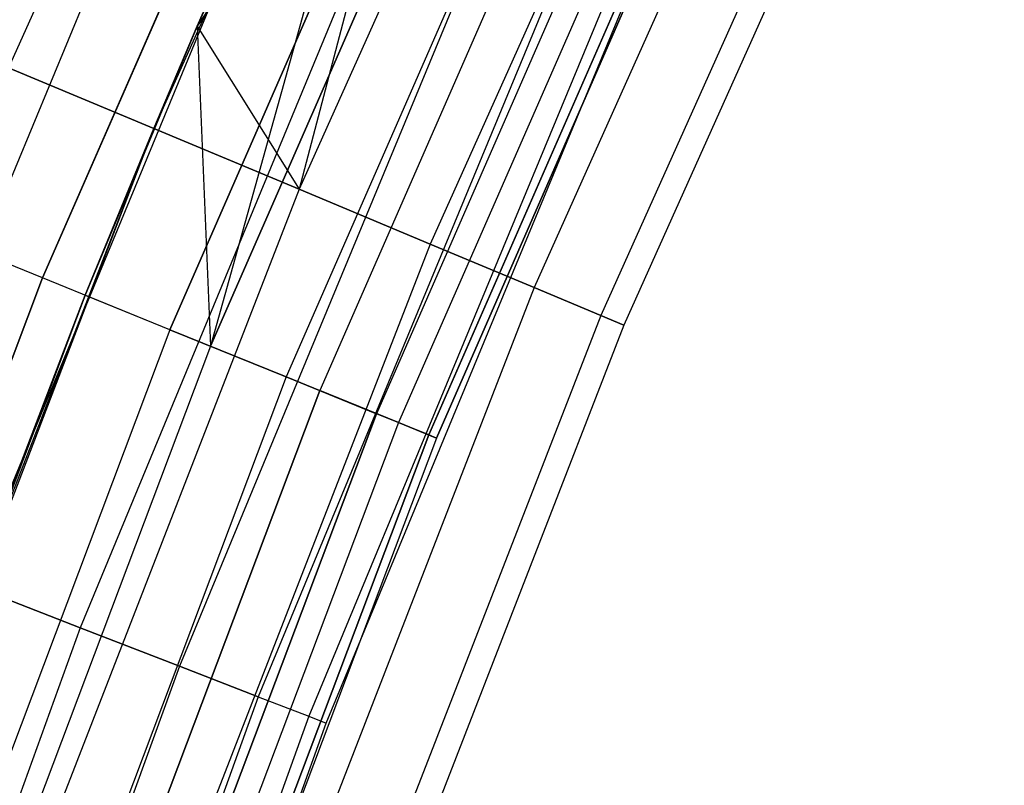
# Model space of a CAD drawing. Extents: x -135 to 135, y -135 to 135.
# Tile 136 of 207: x -68.34 to -64.48, y 25.76 to 28.77. Entities that reach past the tile are written whole.
import ezdxf

# ---------------------------------------------------------------- set-up
doc = ezdxf.new("R2010")
doc.units = 0
doc.header["$LTSCALE"] = 25.4
doc.layers.get('0').update_dxf_attribs({"linetype": 'CONTINUOUS'})

# ---------------------------------------------------------------- blocks, each defined once
blk = doc.blocks.new('SANTANA_BIURKO_A_PM_STL')
at = {"color": 0}
for p, q in [((-66.8366, 32.0367, 150.9021), (-68.3852, 28.5822, 150.9021)), ((-66.8366, 32.0367, 150.9021), (-68.3852, 28.5822, 150.9021)), ((-66.8366, 32.0367, 0.0979), (-68.3852, 28.5822, 0.0979)), ((-66.8366, 32.0367, 0.0979), (-68.3852, 28.5822, 0.0979)), ((-66.2793, 31.7696, 151), (-67.815, 28.3439, 151)), ((-66.2793, 31.7696, 151), (-67.815, 28.3439, 151)), ((-66.2793, 31.7696, 0), (-67.815, 28.3439, 0)), ((-66.2793, 31.7696, 0), (-67.815, 28.3439, 0)), ((-67.6454, 28.7462, 147.5), (-66.2793, 31.7696, 147)), ((-66.2793, 31.7696, 147), (-67.6454, 28.7462, 147)), ((-67.6454, 28.7462, 147.5), (-66.2793, 31.7696, 147)), ((-66.2793, 31.7696, 147), (-67.6454, 28.7462, 147)), ((-66.2793, 31.7696, 4), (-67.6454, 28.7462, 4)), ((-66.2793, 31.7696, 4), (-67.6454, 28.7462, 4)), ((-66.2793, 31.7696, 4), (-67.2448, 28.1056, 3.9021)), ((-66.2793, 31.7696, 4), (-67.2448, 28.1056, 3.9021)), ((-67.6454, 28.7462, 147), (-65.722, 31.5025, 147.0979)), ((-67.6454, 28.7462, 147), (-65.722, 31.5025, 147.0979)), ((-65.722, 31.5025, 147.0979), (-67.2448, 28.1056, 147.0979)), ((-65.722, 31.5025, 147.0979), (-67.2448, 28.1056, 147.0979)), ((-65.722, 31.5025, 150.9021), (-67.2448, 28.1056, 150.9021)), ((-65.722, 31.5025, 150.9021), (-67.2448, 28.1056, 150.9021)), ((-65.722, 31.5025, 0.0979), (-67.2448, 28.1056, 0.0979)), ((-65.722, 31.5025, 0.0979), (-67.2448, 28.1056, 0.0979)), ((-65.722, 31.5025, 3.9021), (-67.2448, 28.1056, 3.9021)), ((-65.722, 31.5025, 3.9021), (-67.2448, 28.1056, 3.9021)), ((-65.2192, 31.2615, 147.382), (-66.7304, 27.8906, 147.382)), ((-65.2192, 31.2615, 147.382), (-66.7304, 27.8906, 147.382)), ((-65.2192, 31.2615, 150.618), (-66.7304, 27.8906, 150.618)), ((-65.2192, 31.2615, 150.618), (-66.7304, 27.8906, 150.618)), ((-65.2192, 31.2615, 0.382), (-66.7304, 27.8906, 0.382)), ((-65.2192, 31.2615, 0.382), (-66.7304, 27.8906, 0.382)), ((-65.2192, 31.2615, 3.618), (-66.7304, 27.8906, 3.618)), ((-65.2192, 31.2615, 3.618), (-66.7304, 27.8906, 3.618)), ((-68.2523, 27.7576, 150.4891), (-66.7329, 31.2344, 150.4891)), ((-68.2523, 27.7576, 150.4891), (-66.7329, 31.2344, 150.4891)), ((-66.7329, 31.2344, 0.5109), (-68.2523, 27.7576, 0.5109)), ((-66.7329, 31.2344, 0.5109), (-68.2523, 27.7576, 0.5109)), ((-66.5691, 31.1577, 147.5), (-67.6454, 28.7462, 147.5)), ((-66.5691, 31.1577, 147.5), (-67.6454, 28.7462, 147.5)), ((-67.6454, 28.7462, 4), (-66.5691, 31.1577, 3.5)), ((-66.5691, 31.1577, 3.5), (-67.6454, 28.7462, 3.5)), ((-67.6454, 28.7462, 4), (-66.5691, 31.1577, 3.5)), ((-66.5691, 31.1577, 3.5), (-67.6454, 28.7462, 3.5)), ((-66.5691, 31.1577, 147.5), (-67.5921, 27.4891, 147.5975)), ((-66.5691, 31.1577, 147.5), (-67.5921, 27.4891, 147.5975)), ((-64.8202, 31.0702, 147.8244), (-66.3221, 27.7199, 147.8244)), ((-64.8202, 31.0702, 147.8244), (-66.3221, 27.7199, 147.8244)), ((-64.8202, 31.0702, 150.1756), (-66.3221, 27.7199, 150.1756)), ((-64.8202, 31.0702, 150.1756), (-66.3221, 27.7199, 150.1756)), ((-64.8202, 31.0702, 0.8244), (-66.3221, 27.7199, 0.8244)), ((-64.8202, 31.0702, 0.8244), (-66.3221, 27.7199, 0.8244)), ((-64.8202, 31.0702, 3.1756), (-66.3221, 27.7199, 3.1756)), ((-64.8202, 31.0702, 3.1756), (-66.3221, 27.7199, 3.1756)), ((-67.7523, 27.5543, 150.4564), (-66.244, 31.0055, 150.4564)), ((-67.7523, 27.5543, 150.4564), (-66.244, 31.0055, 150.4564)), ((-66.244, 31.0055, 0.5436), (-67.7523, 27.5543, 0.5436)), ((-66.244, 31.0055, 0.5436), (-67.7523, 27.5543, 0.5436)), ((-66.0874, 30.9322, 3.4025), (-67.6454, 28.7462, 3.5)), ((-66.0874, 30.9322, 3.4025), (-67.6454, 28.7462, 3.5)), ((-67.5921, 27.4891, 147.5975), (-66.0874, 30.9322, 147.5975)), ((-67.5921, 27.4891, 147.5975), (-66.0874, 30.9322, 147.5975)), ((-66.0874, 30.9322, 3.4025), (-67.5921, 27.4891, 3.4025)), ((-66.0874, 30.9322, 3.4025), (-67.5921, 27.4891, 3.4025)), ((-64.564, 30.9474, 148.382), (-66.06, 27.6104, 148.382)), ((-64.564, 30.9474, 148.382), (-66.06, 27.6104, 148.382)), ((-64.564, 30.9474, 149.618), (-66.06, 27.6104, 149.618)), ((-64.564, 30.9474, 149.618), (-66.06, 27.6104, 149.618)), ((-64.564, 30.9474, 1.382), (-66.06, 27.6104, 1.382)), ((-64.564, 30.9474, 1.382), (-66.06, 27.6104, 1.382)), ((-64.564, 30.9474, 2.618), (-66.06, 27.6104, 2.618)), ((-64.564, 30.9474, 2.618), (-66.06, 27.6104, 2.618)), ((-64.4758, 30.9051, 149), (-65.9697, 27.5726, 149)), ((-64.4758, 30.9051, 149), (-65.9697, 27.5726, 149)), ((-64.4758, 30.9051, 2), (-65.9697, 27.5726, 2)), ((-64.4758, 30.9051, 2), (-65.9697, 27.5726, 2)), ((-65.7974, 30.7965, 150.2345), (-67.2955, 27.3685, 150.2345)), ((-65.7974, 30.7965, 150.2345), (-67.2955, 27.3685, 150.2345)), ((-65.7974, 30.7965, 0.7655), (-67.2955, 27.3685, 0.7655)), ((-65.7974, 30.7965, 0.7655), (-67.2955, 27.3685, 0.7655)), ((-65.6682, 30.736, 147.8772), (-67.1634, 27.3148, 147.8772)), ((-65.6682, 30.736, 147.8772), (-67.1634, 27.3148, 147.8772)), ((-65.6682, 30.736, 3.1228), (-67.1634, 27.3148, 3.1228)), ((-65.6682, 30.736, 3.1228), (-67.1634, 27.3148, 3.1228)), ((-65.451, 30.6344, 149.8521), (-66.9413, 27.2244, 149.8521)), ((-65.451, 30.6344, 149.8521), (-66.9413, 27.2244, 149.8521)), ((-65.451, 30.6344, 1.1479), (-66.9413, 27.2244, 1.1479)), ((-65.451, 30.6344, 1.1479), (-66.9413, 27.2244, 1.1479)), ((-65.3662, 30.5947, 148.3029), (-66.8545, 27.1891, 148.3029)), ((-65.3662, 30.5947, 148.3029), (-66.8545, 27.1891, 148.3029)), ((-65.3662, 30.5947, 2.6971), (-66.8545, 27.1891, 2.6971)), ((-65.3662, 30.5947, 2.6971), (-66.8545, 27.1891, 2.6971)), ((-66.7357, 27.1408, 149.359), (-65.25, 30.5403, 149.359)), ((-66.7357, 27.1408, 149.359), (-65.25, 30.5403, 149.359)), ((-65.25, 30.5403, 1.641), (-66.7357, 27.1408, 1.641)), ((-65.25, 30.5403, 1.641), (-66.7357, 27.1408, 1.641)), ((-66.7055, 27.1285, 148.8192), (-65.2205, 30.5265, 148.8192)), ((-66.7055, 27.1285, 148.8192), (-65.2205, 30.5265, 148.8192)), ((-65.2205, 30.5265, 2.1808), (-66.7055, 27.1285, 2.1808)), ((-65.2205, 30.5265, 2.1808), (-66.7055, 27.1285, 2.1808)), ((-67.6614, 29.8754, 150.4266), (-68.9689, 26.7187, 150.4266)), ((-67.6614, 29.8754, 150.4266), (-68.9689, 26.7187, 150.4266)), ((-67.6614, 29.8754, 147.5734), (-68.9689, 26.7187, 147.5734)), ((-67.6614, 29.8754, 147.5734), (-68.9689, 26.7187, 147.5734)), ((-67.6614, 29.8754, 3.4266), (-68.9689, 26.7187, 3.4266)), ((-67.6614, 29.8754, 3.4266), (-68.9689, 26.7187, 3.4266)), ((-67.6614, 29.8754, 0.5734), (-68.9689, 26.7187, 0.5734)), ((-67.6614, 29.8754, 0.5734), (-68.9689, 26.7187, 0.5734)), ((-67.2374, 29.6882, 150.5), (-68.5367, 26.5513, 150.5)), ((-67.2374, 29.6882, 150.5), (-68.5367, 26.5513, 150.5)), ((-67.2374, 29.6882, 147.5), (-68.5367, 26.5513, 147.5)), ((-67.2374, 29.6882, 147.5), (-68.5367, 26.5513, 147.5)), ((-67.2374, 29.6882, 3.5), (-68.5367, 26.5513, 3.5)), ((-67.2374, 29.6882, 3.5), (-68.5367, 26.5513, 3.5)), ((-67.2374, 29.6882, 0.5), (-68.5367, 26.5513, 0.5)), ((-67.2374, 29.6882, 0.5), (-68.5367, 26.5513, 0.5)), ((-66.8133, 29.501, 150.4266), (-68.1045, 26.3838, 150.4266)), ((-66.8133, 29.501, 150.4266), (-68.1045, 26.3838, 150.4266)), ((-66.8133, 29.501, 147.5734), (-68.1045, 26.3838, 147.5734)), ((-66.8133, 29.501, 147.5734), (-68.1045, 26.3838, 147.5734)), ((-66.8133, 29.501, 3.4266), (-68.1045, 26.3838, 3.4266)), ((-66.8133, 29.501, 3.4266), (-68.1045, 26.3838, 3.4266)), ((-66.8133, 29.501, 0.5734), (-68.1045, 26.3838, 0.5734)), ((-66.8133, 29.501, 0.5734), (-68.1045, 26.3838, 0.5734)), ((-66.4308, 29.3321, 150.2135), (-67.7146, 26.2328, 150.2135)), ((-66.4308, 29.3321, 150.2135), (-67.7146, 26.2328, 150.2135)), ((-66.4308, 29.3321, 147.7865), (-67.7146, 26.2328, 147.7865)), ((-66.4308, 29.3321, 147.7865), (-67.7146, 26.2328, 147.7865)), ((-66.4308, 29.3321, 3.2135), (-67.7146, 26.2328, 3.2135)), ((-66.4308, 29.3321, 3.2135), (-67.7146, 26.2328, 3.2135)), ((-66.4308, 29.3321, 0.7865), (-67.7146, 26.2328, 0.7865)), ((-66.4308, 29.3321, 0.7865), (-67.7146, 26.2328, 0.7865)), ((-66.1272, 29.198, 149.8817), (-67.4051, 26.1129, 149.8817)), ((-66.1272, 29.198, 149.8817), (-67.4051, 26.1129, 149.8817)), ((-66.1272, 29.198, 148.1183), (-67.4051, 26.1129, 148.1183)), ((-66.1272, 29.198, 148.1183), (-67.4051, 26.1129, 148.1183)), ((-66.1272, 29.198, 2.8817), (-67.4051, 26.1129, 2.8817)), ((-66.1272, 29.198, 2.8817), (-67.4051, 26.1129, 2.8817)), ((-66.1272, 29.198, 1.1183), (-67.4051, 26.1129, 1.1183)), ((-66.1272, 29.198, 1.1183), (-67.4051, 26.1129, 1.1183)), ((-65.9323, 29.112, 149.4635), (-67.2065, 26.0359, 149.4635)), ((-65.9323, 29.112, 149.4635), (-67.2065, 26.0359, 149.4635)), ((-65.9323, 29.112, 148.5365), (-67.2065, 26.0359, 148.5365)), ((-65.9323, 29.112, 148.5365), (-67.2065, 26.0359, 148.5365)), ((-65.9323, 29.112, 2.4635), (-67.2065, 26.0359, 2.4635)), ((-65.9323, 29.112, 2.4635), (-67.2065, 26.0359, 2.4635)), ((-65.9323, 29.112, 1.5365), (-67.2065, 26.0359, 1.5365)), ((-65.9323, 29.112, 1.5365), (-67.2065, 26.0359, 1.5365)), ((-67.138, 26.0094, 149), (-65.8652, 29.0823, 149)), ((-67.138, 26.0094, 149), (-65.8652, 29.0823, 149)), ((-67.138, 26.0094, 2), (-65.8652, 29.0823, 2)), ((-67.138, 26.0094, 2), (-65.8652, 29.0823, 2)), ((-67.6454, 28.7462, 147.5), (-68.0848, 27.6895, 147.5)), ((-67.6454, 28.7462, 147.5), (-68.0848, 27.6895, 147.5)), ((-67.6454, 28.7462, 3.5), (-68.0848, 27.6895, 3.5)), ((-67.6454, 28.7462, 3.5), (-68.0848, 27.6895, 3.5)), ((-67.6454, 28.7462, 147), (-67.815, 28.3439, 147)), ((-67.815, 28.3439, 147), (-67.6454, 28.7462, 147.5)), ((-67.815, 28.3439, 147), (-67.6454, 28.7462, 147.5)), ((-67.6454, 28.7462, 147), (-67.815, 28.3439, 147)), ((-67.6454, 28.7462, 4), (-67.815, 28.3439, 4)), ((-67.815, 28.3439, 4), (-67.6454, 28.7462, 3.5)), ((-67.815, 28.3439, 4), (-67.6454, 28.7462, 3.5)), ((-67.6454, 28.7462, 4), (-67.815, 28.3439, 4)), ((-67.6454, 28.7462, 147.5), (-67.5921, 27.4891, 147.5975)), ((-67.6454, 28.7462, 147.5), (-67.5921, 27.4891, 147.5975)), ((-67.6454, 28.7462, 147.5), (-67.6454, 28.7462, 147)), ((-67.6454, 28.7462, 147.5), (-67.6454, 28.7462, 147)), ((-67.6454, 28.7462, 147), (-67.2448, 28.1056, 147.0979)), ((-67.6454, 28.7462, 147), (-67.2448, 28.1056, 147.0979)), ((-67.6454, 28.7462, 4), (-67.2448, 28.1056, 3.9021)), ((-67.6454, 28.7462, 4), (-67.2448, 28.1056, 3.9021)), ((-67.6454, 28.7462, 4), (-67.6454, 28.7462, 3.5)), ((-67.6454, 28.7462, 4), (-67.6454, 28.7462, 3.5)), ((-67.6454, 28.7462, 3.5), (-67.5921, 27.4891, 3.4025)), ((-67.6454, 28.7462, 3.5), (-67.5921, 27.4891, 3.4025)), ((-68.3852, 28.5822, 150.9021), (-67.815, 28.3439, 151)), ((-68.3852, 28.5822, 150.9021), (-67.815, 28.3439, 151)), ((-67.815, 28.3439, 0), (-68.3852, 28.5822, 0.0979)), ((-67.815, 28.3439, 0), (-68.3852, 28.5822, 0.0979)), ((-69.42, 24.1479, 147.5), (-67.815, 28.3439, 147)), ((-69.42, 24.1479, 147.5), (-67.815, 28.3439, 147)), ((-67.815, 28.3439, 147), (-69.1738, 24.8442, 147)), ((-67.815, 28.3439, 147), (-69.1738, 24.8442, 147)), ((-67.815, 28.3439, 151), (-69.1738, 24.8442, 151)), ((-67.815, 28.3439, 151), (-69.1738, 24.8442, 151)), ((-67.815, 28.3439, 0), (-69.1738, 24.8442, 0)), ((-67.815, 28.3439, 0), (-69.1738, 24.8442, 0)), ((-67.815, 28.3439, 4), (-69.1738, 24.8442, 4)), ((-67.815, 28.3439, 4), (-69.1738, 24.8442, 4)), ((-68.0848, 27.6895, 147.5), (-67.815, 28.3439, 147)), ((-68.0848, 27.6895, 147.5), (-67.815, 28.3439, 147)), ((-67.815, 28.3439, 4), (-68.0848, 27.6895, 3.5)), ((-67.815, 28.3439, 4), (-68.0848, 27.6895, 3.5)), ((-67.2448, 28.1056, 147.0979), (-67.815, 28.3439, 147)), ((-67.815, 28.3439, 151), (-67.2448, 28.1056, 150.9021)), ((-67.2448, 28.1056, 147.0979), (-67.815, 28.3439, 147)), ((-67.815, 28.3439, 151), (-67.2448, 28.1056, 150.9021)), ((-67.2448, 28.1056, 0.0979), (-67.815, 28.3439, 0)), ((-67.2448, 28.1056, 0.0979), (-67.815, 28.3439, 0)), ((-67.2448, 28.1056, 3.9021), (-67.815, 28.3439, 4)), ((-67.2448, 28.1056, 3.9021), (-67.815, 28.3439, 4)), ((-67.2448, 28.1056, 147.0979), (-68.5921, 24.6353, 147.0979)), ((-67.2448, 28.1056, 147.0979), (-68.5921, 24.6353, 147.0979)), ((-67.2448, 28.1056, 150.9021), (-68.5921, 24.6353, 150.9021)), ((-67.2448, 28.1056, 150.9021), (-68.5921, 24.6353, 150.9021)), ((-67.2448, 28.1056, 0.0979), (-68.5921, 24.6353, 0.0979)), ((-67.2448, 28.1056, 0.0979), (-68.5921, 24.6353, 0.0979)), ((-67.2448, 28.1056, 3.9021), (-68.5921, 24.6353, 3.9021)), ((-67.2448, 28.1056, 3.9021), (-68.5921, 24.6353, 3.9021)), ((-66.7304, 27.8906, 147.382), (-67.2448, 28.1056, 147.0979)), ((-67.2448, 28.1056, 150.9021), (-66.7304, 27.8906, 150.618)), ((-66.7304, 27.8906, 147.382), (-67.2448, 28.1056, 147.0979)), ((-67.2448, 28.1056, 150.9021), (-66.7304, 27.8906, 150.618)), ((-66.7304, 27.8906, 0.382), (-67.2448, 28.1056, 0.0979)), ((-67.2448, 28.1056, 3.9021), (-66.7304, 27.8906, 3.618)), ((-66.7304, 27.8906, 0.382), (-67.2448, 28.1056, 0.0979)), ((-67.2448, 28.1056, 3.9021), (-66.7304, 27.8906, 3.618)), ((-68.2523, 27.7576, 150.4891), (-68.7305, 27.9521, 150.3282)), ((-68.2523, 27.7576, 150.4891), (-68.7305, 27.9521, 150.3282)), ((-68.2523, 27.7576, 0.5109), (-68.7305, 27.9521, 0.6718)), ((-68.2523, 27.7576, 0.5109), (-68.7305, 27.9521, 0.6718)), ((-66.7304, 27.8906, 147.382), (-68.0674, 24.4469, 147.382)), ((-66.7304, 27.8906, 147.382), (-68.0674, 24.4469, 147.382)), ((-66.7304, 27.8906, 150.618), (-68.0674, 24.4469, 150.618)), ((-66.7304, 27.8906, 150.618), (-68.0674, 24.4469, 150.618)), ((-66.7304, 27.8906, 0.382), (-68.0674, 24.4469, 0.382)), ((-66.7304, 27.8906, 0.382), (-68.0674, 24.4469, 0.382)), ((-66.7304, 27.8906, 3.618), (-68.0674, 24.4469, 3.618)), ((-66.7304, 27.8906, 3.618), (-68.0674, 24.4469, 3.618)), ((-66.3221, 27.7199, 147.8244), (-66.7304, 27.8906, 147.382)), ((-66.7304, 27.8906, 150.618), (-66.3221, 27.7199, 150.1756)), ((-66.3221, 27.7199, 147.8244), (-66.7304, 27.8906, 147.382)), ((-66.7304, 27.8906, 150.618), (-66.3221, 27.7199, 150.1756)), ((-66.3221, 27.7199, 0.8244), (-66.7304, 27.8906, 0.382)), ((-66.7304, 27.8906, 3.618), (-66.3221, 27.7199, 3.1756)), ((-66.3221, 27.7199, 0.8244), (-66.7304, 27.8906, 0.382)), ((-66.7304, 27.8906, 3.618), (-66.3221, 27.7199, 3.1756)), ((-69.5907, 24.2073, 150.4891), (-68.2523, 27.7576, 150.4891)), ((-69.5907, 24.2073, 150.4891), (-68.2523, 27.7576, 150.4891)), ((-68.2523, 27.7576, 0.5109), (-69.5907, 24.2073, 0.5109)), ((-68.2523, 27.7576, 0.5109), (-69.5907, 24.2073, 0.5109)), ((-67.7523, 27.5543, 150.4564), (-68.2523, 27.7576, 150.4891)), ((-67.7523, 27.5543, 150.4564), (-68.2523, 27.7576, 150.4891)), ((-67.7523, 27.5543, 0.5436), (-68.2523, 27.7576, 0.5109)), ((-67.7523, 27.5543, 0.5436), (-68.2523, 27.7576, 0.5109)), ((-66.3221, 27.7199, 147.8244), (-67.651, 24.2973, 147.8244)), ((-66.3221, 27.7199, 147.8244), (-67.651, 24.2973, 147.8244)), ((-66.3221, 27.7199, 150.1756), (-67.651, 24.2973, 150.1756)), ((-66.3221, 27.7199, 150.1756), (-67.651, 24.2973, 150.1756)), ((-66.3221, 27.7199, 0.8244), (-67.651, 24.2973, 0.8244)), ((-66.3221, 27.7199, 0.8244), (-67.651, 24.2973, 0.8244)), ((-66.3221, 27.7199, 3.1756), (-67.651, 24.2973, 3.1756)), ((-66.3221, 27.7199, 3.1756), (-67.651, 24.2973, 3.1756)), ((-66.06, 27.6104, 148.382), (-66.3221, 27.7199, 147.8244)), ((-66.3221, 27.7199, 150.1756), (-66.06, 27.6104, 149.618)), ((-66.06, 27.6104, 148.382), (-66.3221, 27.7199, 147.8244)), ((-66.3221, 27.7199, 150.1756), (-66.06, 27.6104, 149.618)), ((-66.06, 27.6104, 1.382), (-66.3221, 27.7199, 0.8244)), ((-66.3221, 27.7199, 3.1756), (-66.06, 27.6104, 2.618)), ((-66.06, 27.6104, 1.382), (-66.3221, 27.7199, 0.8244)), ((-66.3221, 27.7199, 3.1756), (-66.06, 27.6104, 2.618)), ((-68.0848, 27.6895, 147.5), (-69.42, 24.1479, 147.5)), ((-68.0848, 27.6895, 147.5), (-69.42, 24.1479, 147.5)), ((-68.0848, 27.6895, 3.5), (-69.42, 24.1479, 3.5)), ((-68.0848, 27.6895, 3.5), (-69.42, 24.1479, 3.5)), ((-69.1738, 24.8442, 4), (-68.0848, 27.6895, 3.5)), ((-69.1738, 24.8442, 4), (-68.0848, 27.6895, 3.5)), ((-68.0848, 27.6895, 147.5), (-67.5921, 27.4891, 147.5975)), ((-68.0848, 27.6895, 147.5), (-67.5921, 27.4891, 147.5975)), ((-68.0848, 27.6895, 3.5), (-67.5921, 27.4891, 3.4025)), ((-68.0848, 27.6895, 3.5), (-67.5921, 27.4891, 3.4025)), ((-66.06, 27.6104, 148.382), (-67.3836, 24.2013, 148.382)), ((-66.06, 27.6104, 148.382), (-67.3836, 24.2013, 148.382)), ((-66.06, 27.6104, 149.618), (-67.3836, 24.2013, 149.618)), ((-66.06, 27.6104, 149.618), (-67.3836, 24.2013, 149.618)), ((-66.06, 27.6104, 1.382), (-67.3836, 24.2013, 1.382)), ((-66.06, 27.6104, 1.382), (-67.3836, 24.2013, 1.382)), ((-66.06, 27.6104, 2.618), (-67.3836, 24.2013, 2.618)), ((-66.06, 27.6104, 2.618), (-67.3836, 24.2013, 2.618)), ((-65.9697, 27.5726, 149), (-66.06, 27.6104, 148.382)), ((-66.06, 27.6104, 149.618), (-65.9697, 27.5726, 149)), ((-65.9697, 27.5726, 149), (-66.06, 27.6104, 148.382)), ((-66.06, 27.6104, 149.618), (-65.9697, 27.5726, 149)), ((-65.9697, 27.5726, 2), (-66.06, 27.6104, 1.382)), ((-66.06, 27.6104, 2.618), (-65.9697, 27.5726, 2)), ((-65.9697, 27.5726, 2), (-66.06, 27.6104, 1.382)), ((-66.06, 27.6104, 2.618), (-65.9697, 27.5726, 2)), ((-65.9697, 27.5726, 149), (-67.2915, 24.1682, 149)), ((-65.9697, 27.5726, 149), (-67.2915, 24.1682, 149)), ((-65.9697, 27.5726, 2), (-67.2915, 24.1682, 2)), ((-65.9697, 27.5726, 2), (-67.2915, 24.1682, 2)), ((-67.7523, 27.5543, 150.4564), (-69.0809, 24.0299, 150.4564)), ((-67.7523, 27.5543, 150.4564), (-69.0809, 24.0299, 150.4564)), ((-67.7523, 27.5543, 0.5436), (-69.0809, 24.0299, 0.5436)), ((-67.7523, 27.5543, 0.5436), (-69.0809, 24.0299, 0.5436)), ((-67.7523, 27.5543, 150.4564), (-67.2955, 27.3685, 150.2345)), ((-67.7523, 27.5543, 150.4564), (-67.2955, 27.3685, 150.2345)), ((-67.2955, 27.3685, 0.7655), (-67.7523, 27.5543, 0.5436)), ((-67.2955, 27.3685, 0.7655), (-67.7523, 27.5543, 0.5436)), ((-67.5921, 27.4891, 147.5975), (-68.9176, 23.9731, 147.5975)), ((-67.5921, 27.4891, 147.5975), (-68.9176, 23.9731, 147.5975)), ((-67.5921, 27.4891, 3.4025), (-68.9176, 23.9731, 3.4025)), ((-67.5921, 27.4891, 3.4025), (-68.9176, 23.9731, 3.4025)), ((-67.5921, 27.4891, 147.5975), (-67.1634, 27.3148, 147.8772)), ((-67.5921, 27.4891, 147.5975), (-67.1634, 27.3148, 147.8772)), ((-67.5921, 27.4891, 3.4025), (-67.1634, 27.3148, 3.1228)), ((-67.5921, 27.4891, 3.4025), (-67.1634, 27.3148, 3.1228)), ((-67.2955, 27.3685, 150.2345), (-68.6152, 23.8679, 150.2345)), ((-67.2955, 27.3685, 150.2345), (-68.6152, 23.8679, 150.2345)), ((-67.2955, 27.3685, 0.7655), (-68.6152, 23.8679, 0.7655)), ((-67.2955, 27.3685, 0.7655), (-68.6152, 23.8679, 0.7655)), ((-67.2955, 27.3685, 150.2345), (-66.9413, 27.2244, 149.8521)), ((-67.2955, 27.3685, 150.2345), (-66.9413, 27.2244, 149.8521)), ((-66.9413, 27.2244, 1.1479), (-67.2955, 27.3685, 0.7655)), ((-66.9413, 27.2244, 1.1479), (-67.2955, 27.3685, 0.7655)), ((-68.4805, 23.8211, 147.8772), (-67.1634, 27.3148, 147.8772)), ((-68.4805, 23.8211, 147.8772), (-67.1634, 27.3148, 147.8772)), ((-67.1634, 27.3148, 3.1228), (-68.4805, 23.8211, 3.1228)), ((-67.1634, 27.3148, 3.1228), (-68.4805, 23.8211, 3.1228)), ((-66.8545, 27.1891, 148.3029), (-67.1634, 27.3148, 147.8772)), ((-66.8545, 27.1891, 148.3029), (-67.1634, 27.3148, 147.8772)), ((-67.1634, 27.3148, 3.1228), (-66.8545, 27.1891, 2.6971)), ((-67.1634, 27.3148, 3.1228), (-66.8545, 27.1891, 2.6971)), ((-68.254, 23.7423, 149.8521), (-66.9413, 27.2244, 149.8521)), ((-68.254, 23.7423, 149.8521), (-66.9413, 27.2244, 149.8521)), ((-66.9413, 27.2244, 1.1479), (-68.254, 23.7423, 1.1479)), ((-66.9413, 27.2244, 1.1479), (-68.254, 23.7423, 1.1479)), ((-66.7357, 27.1408, 149.359), (-66.9413, 27.2244, 149.8521)), ((-66.7357, 27.1408, 149.359), (-66.9413, 27.2244, 149.8521)), ((-66.7357, 27.1408, 1.641), (-66.9413, 27.2244, 1.1479)), ((-66.7357, 27.1408, 1.641), (-66.9413, 27.2244, 1.1479)), ((-66.8545, 27.1891, 148.3029), (-68.1655, 23.7115, 148.3029)), ((-66.8545, 27.1891, 148.3029), (-68.1655, 23.7115, 148.3029)), ((-66.8545, 27.1891, 2.6971), (-68.1655, 23.7115, 2.6971)), ((-66.8545, 27.1891, 2.6971), (-68.1655, 23.7115, 2.6971)), ((-66.7055, 27.1285, 148.8192), (-66.8545, 27.1891, 148.3029)), ((-66.7055, 27.1285, 148.8192), (-66.8545, 27.1891, 148.3029)), ((-66.8545, 27.1891, 2.6971), (-66.7055, 27.1285, 2.1808)), ((-66.8545, 27.1891, 2.6971), (-66.7055, 27.1285, 2.1808)), ((-68.0444, 23.6694, 149.359), (-66.7357, 27.1408, 149.359)), ((-68.0444, 23.6694, 149.359), (-66.7357, 27.1408, 149.359)), ((-66.7357, 27.1408, 1.641), (-68.0444, 23.6694, 1.641)), ((-66.7357, 27.1408, 1.641), (-68.0444, 23.6694, 1.641)), ((-66.7055, 27.1285, 148.8192), (-66.7357, 27.1408, 149.359)), ((-66.7055, 27.1285, 148.8192), (-66.7357, 27.1408, 149.359)), ((-66.7055, 27.1285, 2.1808), (-66.7357, 27.1408, 1.641)), ((-66.7055, 27.1285, 2.1808), (-66.7357, 27.1408, 1.641)), ((-66.7055, 27.1285, 148.8192), (-68.0136, 23.6586, 148.8192)), ((-66.7055, 27.1285, 148.8192), (-68.0136, 23.6586, 148.8192)), ((-66.7055, 27.1285, 2.1808), (-68.0136, 23.6586, 2.1808)), ((-66.7055, 27.1285, 2.1808), (-68.0136, 23.6586, 2.1808)), ((-68.5367, 26.5513, 150.5), (-68.1045, 26.3838, 150.4266)), ((-68.5367, 26.5513, 150.5), (-68.1045, 26.3838, 150.4266)), ((-68.1045, 26.3838, 147.5734), (-68.5367, 26.5513, 147.5)), ((-68.1045, 26.3838, 147.5734), (-68.5367, 26.5513, 147.5)), ((-68.5367, 26.5513, 3.5), (-68.1045, 26.3838, 3.4266)), ((-68.5367, 26.5513, 3.5), (-68.1045, 26.3838, 3.4266)), ((-68.1045, 26.3838, 0.5734), (-68.5367, 26.5513, 0.5)), ((-68.1045, 26.3838, 0.5734), (-68.5367, 26.5513, 0.5)), ((-68.1045, 26.3838, 150.4266), (-69.2503, 23.2104, 150.4266)), ((-68.1045, 26.3838, 150.4266), (-69.2503, 23.2104, 150.4266)), ((-68.1045, 26.3838, 147.5734), (-69.2503, 23.2104, 147.5734)), ((-68.1045, 26.3838, 147.5734), (-69.2503, 23.2104, 147.5734)), ((-68.1045, 26.3838, 3.4266), (-69.2503, 23.2104, 3.4266)), ((-68.1045, 26.3838, 3.4266), (-69.2503, 23.2104, 3.4266)), ((-68.1045, 26.3838, 0.5734), (-69.2503, 23.2104, 0.5734)), ((-68.1045, 26.3838, 0.5734), (-69.2503, 23.2104, 0.5734)), ((-68.1045, 26.3838, 150.4266), (-67.7146, 26.2328, 150.2135)), ((-68.1045, 26.3838, 150.4266), (-67.7146, 26.2328, 150.2135)), ((-67.7146, 26.2328, 147.7865), (-68.1045, 26.3838, 147.5734)), ((-67.7146, 26.2328, 147.7865), (-68.1045, 26.3838, 147.5734)), ((-68.1045, 26.3838, 3.4266), (-67.7146, 26.2328, 3.2135)), ((-68.1045, 26.3838, 3.4266), (-67.7146, 26.2328, 3.2135)), ((-67.7146, 26.2328, 0.7865), (-68.1045, 26.3838, 0.5734)), ((-67.7146, 26.2328, 0.7865), (-68.1045, 26.3838, 0.5734)), ((-67.7146, 26.2328, 150.2135), (-68.8538, 23.0775, 150.2135)), ((-67.7146, 26.2328, 150.2135), (-68.8538, 23.0775, 150.2135)), ((-67.7146, 26.2328, 147.7865), (-68.8538, 23.0775, 147.7865)), ((-67.7146, 26.2328, 147.7865), (-68.8538, 23.0775, 147.7865)), ((-67.7146, 26.2328, 3.2135), (-68.8538, 23.0775, 3.2135)), ((-67.7146, 26.2328, 3.2135), (-68.8538, 23.0775, 3.2135)), ((-67.7146, 26.2328, 0.7865), (-68.8538, 23.0775, 0.7865)), ((-67.7146, 26.2328, 0.7865), (-68.8538, 23.0775, 0.7865)), ((-67.7146, 26.2328, 150.2135), (-67.4051, 26.1129, 149.8817)), ((-67.7146, 26.2328, 150.2135), (-67.4051, 26.1129, 149.8817)), ((-67.4051, 26.1129, 148.1183), (-67.7146, 26.2328, 147.7865)), ((-67.4051, 26.1129, 148.1183), (-67.7146, 26.2328, 147.7865)), ((-67.7146, 26.2328, 3.2135), (-67.4051, 26.1129, 2.8817)), ((-67.7146, 26.2328, 3.2135), (-67.4051, 26.1129, 2.8817)), ((-67.4051, 26.1129, 1.1183), (-67.7146, 26.2328, 0.7865)), ((-67.4051, 26.1129, 1.1183), (-67.7146, 26.2328, 0.7865)), ((-67.4051, 26.1129, 149.8817), (-68.5392, 22.972, 149.8817)), ((-67.4051, 26.1129, 149.8817), (-68.5392, 22.972, 149.8817)), ((-67.4051, 26.1129, 148.1183), (-68.5392, 22.972, 148.1183)), ((-67.4051, 26.1129, 148.1183), (-68.5392, 22.972, 148.1183)), ((-67.4051, 26.1129, 2.8817), (-68.5392, 22.972, 2.8817)), ((-67.4051, 26.1129, 2.8817), (-68.5392, 22.972, 2.8817)), ((-67.4051, 26.1129, 1.1183), (-68.5392, 22.972, 1.1183)), ((-67.4051, 26.1129, 1.1183), (-68.5392, 22.972, 1.1183)), ((-67.4051, 26.1129, 149.8817), (-67.2065, 26.0359, 149.4635)), ((-67.4051, 26.1129, 149.8817), (-67.2065, 26.0359, 149.4635)), ((-67.4051, 26.1129, 148.1183), (-67.2065, 26.0359, 148.5365)), ((-67.4051, 26.1129, 148.1183), (-67.2065, 26.0359, 148.5365)), ((-67.4051, 26.1129, 2.8817), (-67.2065, 26.0359, 2.4635)), ((-67.4051, 26.1129, 2.8817), (-67.2065, 26.0359, 2.4635)), ((-67.4051, 26.1129, 1.1183), (-67.2065, 26.0359, 1.5365)), ((-67.4051, 26.1129, 1.1183), (-67.2065, 26.0359, 1.5365)), ((-67.2065, 26.0359, 149.4635), (-68.3372, 22.9043, 149.4635)), ((-67.2065, 26.0359, 149.4635), (-68.3372, 22.9043, 149.4635)), ((-67.2065, 26.0359, 148.5365), (-68.3372, 22.9043, 148.5365)), ((-67.2065, 26.0359, 148.5365), (-68.3372, 22.9043, 148.5365)), ((-67.2065, 26.0359, 2.4635), (-68.3372, 22.9043, 2.4635)), ((-67.2065, 26.0359, 2.4635), (-68.3372, 22.9043, 2.4635)), ((-67.2065, 26.0359, 1.5365), (-68.3372, 22.9043, 1.5365)), ((-67.2065, 26.0359, 1.5365), (-68.3372, 22.9043, 1.5365)), ((-67.2065, 26.0359, 149.4635), (-67.138, 26.0094, 149)), ((-67.2065, 26.0359, 149.4635), (-67.138, 26.0094, 149)), ((-67.2065, 26.0359, 148.5365), (-67.138, 26.0094, 149)), ((-67.2065, 26.0359, 148.5365), (-67.138, 26.0094, 149)), ((-67.2065, 26.0359, 2.4635), (-67.138, 26.0094, 2)), ((-67.2065, 26.0359, 2.4635), (-67.138, 26.0094, 2)), ((-67.2065, 26.0359, 1.5365), (-67.138, 26.0094, 2)), ((-67.2065, 26.0359, 1.5365), (-67.138, 26.0094, 2)), ((-68.2676, 22.881, 149), (-67.138, 26.0094, 149)), ((-68.2676, 22.881, 149), (-67.138, 26.0094, 149)), ((-68.2676, 22.881, 2), (-67.138, 26.0094, 2)), ((-68.2676, 22.881, 2), (-67.138, 26.0094, 2))]:
    blk.add_line(p, q, dxfattribs=at)

msp = doc.modelspace()

# ---------------------------------------------------------------- block references
at = {"color": 253}
msp.add_blockref('SANTANA_BIURKO_A_PM_STL', (0, 0), dxfattribs=at)

doc.saveas('drawing.dxf')
